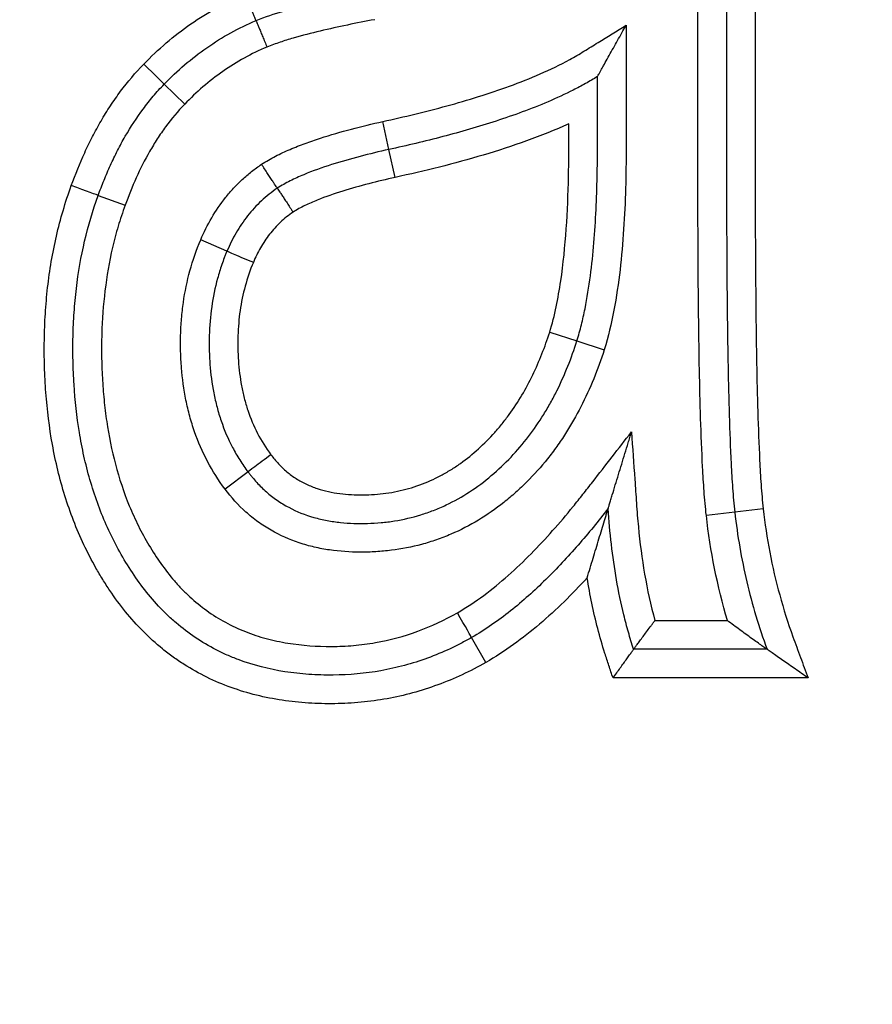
# Model space of a CAD drawing. Header units: millimetres. Extents: x 1088 to 3786, y 72 to 1979.
# Tile 18 of 62: x 2106.34 to 2109.32, y 1617.21 to 1620.65. Entities that reach past the tile are written whole.
import ezdxf

# ---------------------------------------------------------------- set-up
doc = ezdxf.new("R2010")
doc.units = ezdxf.units.MM
doc.dimstyles.get("Standard").update_dxf_attribs({"dimtxt": 20, "dimasz": 5, "dimexe": 5, "dimexo": 5, "dimgap": 5, "dimtad": 0, "dimtih": 1, "dimtoh": 1, "dimdsep": 46, "dimtxsty": 'Standard', "dimcen": 0.09, "dimadec": 0, "dimazin": 0, "dimtfac": 1, "dimtofl": 0, "dimtmove": 0, "dimatfit": 3, "dimfxl": 0, "dimtolj": 1, "dimtzin": 0, "dimarcsym": 0})

# ---------------------------------------------------------------- blocks, each defined once
blk = doc.blocks.new('*D30')
at = {"color": 0, "lineweight": -2}
for p, q in [((1682.8935, 1497.9595), (1682.8935, 1723.5383)), ((2120.8935, 1495.9595), (2120.8935, 1723.5383)), ((1687.8935, 1718.5383), (1870.2268, 1718.5383)), ((2115.8935, 1718.5383), (1933.5602, 1718.5383))]:
    blk.add_line(p, q, dxfattribs=at)
at = {"color": 0, "lineweight": 18}
for points in [[(1687.8935, 1719.3716), (1687.8935, 1717.705), (1682.8935, 1718.5383)], [(2115.8935, 1719.3716), (2115.8935, 1717.705), (2120.8935, 1718.5383)]]:
    blk.add_solid(points, dxfattribs=at)
at = {"layer": 'Defpoints', "color": 0, "lineweight": 18}
for p in [(2120.8935, 1718.5383), (1682.8935, 1492.9595), (2120.8935, 1490.9595)]:
    blk.add_point(p, dxfattribs=at)
at = {"color": 0, "lineweight": 18, "insert": (1901.8935, 1718.5383), "char_height": 20, "attachment_point": 5}
blk.add_mtext('\\A1;438', dxfattribs=at)
blk = doc.blocks.new('*D33')
at = {"color": 0, "lineweight": -2}
for p, q in [((1580.3935, 1594.9595), (1580.3935, 1795.1934)), ((2217.0655, 1611.8695), (2217.0655, 1795.1934)), ((1585.3935, 1790.1934), (1867.0628, 1790.1934)), ((2212.0655, 1790.1934), (1930.3961, 1790.1934))]:
    blk.add_line(p, q, dxfattribs=at)
at = {"color": 0, "lineweight": 18}
for points in [[(1585.3935, 1791.0267), (1585.3935, 1789.36), (1580.3935, 1790.1934)], [(2212.0655, 1791.0267), (2212.0655, 1789.36), (2217.0655, 1790.1934)]]:
    blk.add_solid(points, dxfattribs=at)
at = {"layer": 'Defpoints', "color": 0, "lineweight": 18}
for p in [(2217.0655, 1790.1934), (2217.0655, 1606.8695), (1580.3935, 1589.9595)]:
    blk.add_point(p, dxfattribs=at)
at = {"color": 0, "lineweight": 18, "insert": (1898.7295, 1790.1934), "char_height": 20, "attachment_point": 5}
blk.add_mtext('\\A1;645', dxfattribs=at)

msp = doc.modelspace()

# ---------------------------------------------------------------- linework, layer by layer
for p, q in [((2106.846, 1620.4268), (2106.9175, 1620.357)), ((2107.6301, 1620.1989), (2107.6089, 1620.2966)), ((2107.6519, 1620.1013), (2107.6301, 1620.1989)), ((2106.6156, 1620.0385), (2106.7095, 1620.0042)), ((2107.0652, 1619.8443), (2106.9733, 1619.8836)), ((2108.1918, 1619.5611), (2108.287, 1619.5306)), ((2108.287, 1619.5306), (2108.3822, 1619.5)), ((2107.1386, 1619.0733), (2107.0584, 1619.0136)), ((2108.8379, 1618.9326), (2108.7386, 1618.9215)), ((2108.9373, 1618.9443), (2108.8379, 1618.9326)), ((2108.559, 1618.5542), (2108.8122, 1618.5542)), ((2107.9685, 1618.4081), (2107.9191, 1618.495)), ((2108.9504, 1618.4542), (2108.4849, 1618.4542)), ((2109.0936, 1618.3542), (2108.4128, 1618.3542))]:
    msp.add_line(p, q)
for centre, major_axis, ratio, start_param, end_param in [((2106.7739, 1620.4962), (-0.0721, 0.0693), 0.007191, 3.141593, 4.712387), ((2106.5215, 1620.0725), (-0.094, 0.034), 0.002803, 3.141593, 4.712389), ((2107.1574, 1619.8055), (0.0922, -0.0388), 0.005248, 3.141593, 4.712391), ((2107.2188, 1619.133), (0.0802, 0.0597), 0.005612, 1.570796, 3.141593), ((2107.8694, 1618.5818), (0.0497, -0.0868), 0.002617, 0, 1.570793)]:
    msp.add_ellipse(centre, major_axis=major_axis, ratio=ratio, start_param=start_param, end_param=end_param)
for points, knots in [([(2108.7386, 1618.9215), (2108.7353, 1618.9496), (2108.7329, 1618.9778), (2108.7287, 1619.0342), (2108.7271, 1619.0624), (2108.7226, 1619.1471), (2108.7205, 1619.2035), (2108.7153, 1619.3729), (2108.7133, 1619.4859), (2108.7105, 1619.7119), (2108.7098, 1619.8249), (2108.7091, 1620.051), (2108.7091, 1620.164), (2108.7091, 1620.5031), (2108.7091, 1620.7291), (2108.7091, 1621.0117), (2108.7092, 1621.0682), (2108.7085, 1621.1812), (2108.7078, 1621.2377), (2108.7054, 1621.3507), (2108.7038, 1621.4072), (2108.6997, 1621.4918), (2108.6981, 1621.52), (2108.6939, 1621.5765), (2108.6914, 1621.6047), (2108.6878, 1621.6328)], [0, 0, 0, 0, 0.03125, 0.03125, 0.0625, 0.0625, 0.125, 0.125, 0.25, 0.25, 0.375, 0.375, 0.5, 0.5, 0.75, 0.75, 0.8125, 0.8125, 0.875, 0.875, 0.9375, 0.9375, 0.96875, 0.96875, 1, 1, 1, 1]), ([(2108.7868, 1621.6467), (2108.7905, 1621.6187), (2108.793, 1621.5904), (2108.7974, 1621.534), (2108.7991, 1621.5058), (2108.8033, 1621.421), (2108.8051, 1621.3644), (2108.8076, 1621.2513), (2108.8084, 1621.1947), (2108.8092, 1621.0816), (2108.8091, 1621.025), (2108.8091, 1620.7422), (2108.8091, 1620.5159), (2108.8091, 1620.1764), (2108.8091, 1620.0633), (2108.8097, 1619.837), (2108.8105, 1619.7239), (2108.8131, 1619.4976), (2108.8151, 1619.3845), (2108.8202, 1619.2149), (2108.8223, 1619.1583), (2108.8266, 1619.0736), (2108.8282, 1619.0453), (2108.8323, 1618.9889), (2108.8346, 1618.9607), (2108.8379, 1618.9326)], [0, 0, 0, 0, 0.03125, 0.03125, 0.0625, 0.0625, 0.125, 0.125, 0.1875, 0.1875, 0.25, 0.25, 0.5, 0.5, 0.625, 0.625, 0.75, 0.75, 0.875, 0.875, 0.9375, 0.9375, 0.96875, 0.96875, 1, 1, 1, 1]), ([(2108.8859, 1621.6606), (2108.8895, 1621.6324), (2108.8922, 1621.6042), (2108.8967, 1621.5477), (2108.8984, 1621.5194), (2108.9029, 1621.4346), (2108.9047, 1621.378), (2108.9074, 1621.2648), (2108.9082, 1621.2082), (2108.9091, 1621.095), (2108.9091, 1621.0384), (2108.9091, 1620.7553), (2108.9091, 1620.5288), (2108.9091, 1620.1891), (2108.909, 1620.0759), (2108.9097, 1619.8494), (2108.9104, 1619.7362), (2108.913, 1619.5098), (2108.9148, 1619.3966), (2108.9198, 1619.2269), (2108.9218, 1619.1703), (2108.9261, 1619.0855), (2108.9277, 1619.0572), (2108.9317, 1619.0007), (2108.9339, 1618.9725), (2108.9373, 1618.9443)], [0, 0, 0, 0, 0.03125, 0.03125, 0.0625, 0.0625, 0.125, 0.125, 0.1875, 0.1875, 0.25, 0.25, 0.5, 0.5, 0.625, 0.625, 0.75, 0.75, 0.875, 0.875, 0.9375, 0.9375, 0.96875, 0.96875, 1, 1, 1, 1]), ([(2106.7744, 1620.4967), (2106.7995, 1620.5227), (2106.8257, 1620.5475), (2106.8807, 1620.5945), (2106.9092, 1620.6166), (2106.9686, 1620.6578), (2106.9993, 1620.6768), (2107.0626, 1620.7117), (2107.0952, 1620.7274), (2107.1284, 1620.7416)], [0, 0, 0, 0, 0.25, 0.25, 0.5, 0.5, 0.75, 0.75, 1, 1, 1, 1]), ([(2107.1665, 1620.6491), (2107.1665, 1620.6492), (2107.1663, 1620.6498), (2107.1653, 1620.6521), (2107.1646, 1620.6539), (2107.1627, 1620.6585), (2107.1615, 1620.6614), (2107.1587, 1620.6681), (2107.1571, 1620.672), (2107.1536, 1620.6805), (2107.1517, 1620.6852), (2107.1475, 1620.6953), (2107.1453, 1620.7006), (2107.1407, 1620.7118), (2107.1383, 1620.7176), (2107.1346, 1620.7266), (2107.1334, 1620.7296), (2107.1309, 1620.7356), (2107.1297, 1620.7386), (2107.1284, 1620.7416)], [0, 0, 0, 0, 0.120241, 0.120241, 0.245921, 0.245921, 0.371601, 0.371601, 0.497281, 0.497281, 0.62296, 0.62296, 0.74864, 0.74864, 0.87432, 0.87432, 0.93716, 0.93716, 1, 1, 1, 1]), ([(2107.1665, 1620.6491), (2107.1983, 1620.6618), (2107.2308, 1620.6725), (2107.2963, 1620.6918), (2107.3294, 1620.7005), (2107.429, 1620.7246), (2107.496, 1620.7381), (2107.5632, 1620.7504)], [0, 0, 0, 0, 0.25, 0.25, 0.5, 0.5, 1, 1, 1, 1]), ([(2106.846, 1620.4268), (2106.8687, 1620.4504), (2106.8924, 1620.4729), (2106.9422, 1620.5156), (2106.968, 1620.5356), (2107.0487, 1620.5918), (2107.1063, 1620.6235), (2107.1665, 1620.6491)], [0, 0, 0, 0, 0.25, 0.25, 0.5, 0.5, 1, 1, 1, 1]), ([(2107.1665, 1620.6491), (2107.1665, 1620.6491), (2107.1668, 1620.6485), (2107.1677, 1620.6462), (2107.1685, 1620.6444), (2107.1704, 1620.6398), (2107.1716, 1620.6369), (2107.1743, 1620.6302), (2107.1759, 1620.6263), (2107.1794, 1620.6178), (2107.1814, 1620.6131), (2107.1855, 1620.603), (2107.1877, 1620.5976), (2107.1923, 1620.5865), (2107.1947, 1620.5807), (2107.1997, 1620.5687), (2107.2021, 1620.5627), (2107.2046, 1620.5567)], [0, 0, 0, 0, 0.120303, 0.120303, 0.245974, 0.245974, 0.371645, 0.371645, 0.497316, 0.497316, 0.622987, 0.622987, 0.748658, 0.748658, 0.874329, 0.874329, 1, 1, 1, 1]), ([(2107.581, 1620.652), (2107.5172, 1620.6403), (2107.4537, 1620.6275), (2107.3592, 1620.6049), (2107.3278, 1620.5967), (2107.2811, 1620.5831), (2107.2657, 1620.5783), (2107.2349, 1620.5681), (2107.2197, 1620.5627), (2107.2046, 1620.5567)], [0, 0, 0, 0, 0.5, 0.5, 0.75, 0.75, 0.875, 0.875, 1, 1, 1, 1]), ([(2107.6089, 1620.2966), (2107.6839, 1620.3129), (2107.7584, 1620.3308), (2107.9064, 1620.3714), (2107.9798, 1620.3939), (2108.0878, 1620.4333), (2108.1236, 1620.4475), (2108.1938, 1620.4781), (2108.2283, 1620.4947), (2108.2703, 1620.5176), (2108.2786, 1620.5223), (2108.2952, 1620.532), (2108.3033, 1620.537), (2108.3278, 1620.5522), (2108.3769, 1620.5824), (2108.4259, 1620.6127), (2108.4585, 1620.6329)], [0, 0, 0, 0, 0.25, 0.25, 0.5, 0.5, 0.625, 0.625, 0.75, 0.75, 0.78125, 0.78125, 0.8125, 0.8125, 0.875, 1, 1, 1, 1]), ([(2108.3585, 1620.4536), (2108.3586, 1620.4536), (2108.359, 1620.4544), (2108.3605, 1620.4571), (2108.3616, 1620.4591), (2108.3643, 1620.4639), (2108.3659, 1620.4667), (2108.3693, 1620.4729), (2108.3712, 1620.4762), (2108.3751, 1620.4833), (2108.3772, 1620.487), (2108.3814, 1620.4946), (2108.3836, 1620.4985), (2108.3903, 1620.5105), (2108.3949, 1620.5187), (2108.4043, 1620.5357), (2108.4092, 1620.5444), (2108.4189, 1620.5618), (2108.4238, 1620.5706), (2108.4385, 1620.597), (2108.4485, 1620.6149), (2108.4585, 1620.6329)], [0, 0, 0, 0, 0.060246, 0.060246, 0.122897, 0.122897, 0.185547, 0.185547, 0.248197, 0.248197, 0.310847, 0.310847, 0.373498, 0.373498, 0.498798, 0.498798, 0.624099, 0.624099, 0.749399, 0.749399, 1, 1, 1, 1]), ([(2108.4585, 1620.6329), (2108.4585, 1620.5379), (2108.4585, 1620.443), (2108.4585, 1620.3005), (2108.4585, 1620.253), (2108.4585, 1620.158), (2108.4579, 1620.1105), (2108.4552, 1620.0156), (2108.4531, 1619.9681), (2108.4468, 1619.8734), (2108.4427, 1619.826), (2108.4317, 1619.7317), (2108.4249, 1619.6848), (2108.4072, 1619.5917), (2108.3963, 1619.5456), (2108.3822, 1619.5)], [0, 0, 0, 0, 0.25, 0.25, 0.375, 0.375, 0.5, 0.5, 0.625, 0.625, 0.75, 0.75, 0.875, 0.875, 1, 1, 1, 1]), ([(2107.2046, 1620.5567), (2107.1776, 1620.5451), (2107.1512, 1620.5323), (2107.0999, 1620.5038), (2107.0749, 1620.4883), (2107.0269, 1620.4547), (2107.0036, 1620.4366), (2106.9592, 1620.3984), (2106.9379, 1620.3782), (2106.9175, 1620.357)], [0, 0, 0, 0, 0.25, 0.25, 0.5, 0.5, 0.75, 0.75, 1, 1, 1, 1]), ([(2106.5216, 1620.0728), (2106.5357, 1620.1118), (2106.5513, 1620.1502), (2106.5771, 1620.2066), (2106.5861, 1620.2253), (2106.6051, 1620.2621), (2106.6151, 1620.2803), (2106.6359, 1620.3162), (2106.6468, 1620.3338), (2106.6695, 1620.3685), (2106.6814, 1620.3855), (2106.7186, 1620.4354), (2106.7454, 1620.467), (2106.7744, 1620.4967)], [0, 0, 0, 0, 0.25, 0.25, 0.375, 0.375, 0.5, 0.5, 0.625, 0.625, 0.75, 0.75, 1, 1, 1, 1]), ([(2108.3585, 1620.4536), (2108.3517, 1620.4493), (2108.3447, 1620.4452), (2108.3308, 1620.437), (2108.3097, 1620.425), (2108.2883, 1620.4137), (2108.2451, 1620.3919), (2108.2158, 1620.3784), (2108.1267, 1620.3403), (2108.0659, 1620.3182), (2107.943, 1620.2781), (2107.881, 1620.2602), (2107.7561, 1620.2275), (2107.6933, 1620.2126), (2107.6301, 1620.1989)], [0, 0, 0, 0, 0.03125, 0.03125, 0.0625, 0.125, 0.125, 0.25, 0.25, 0.5, 0.5, 0.75, 0.75, 1, 1, 1, 1]), ([(2108.287, 1619.5306), (2108.2899, 1619.5398), (2108.2926, 1619.5492), (2108.2977, 1619.5678), (2108.305, 1619.5959), (2108.3113, 1619.6243), (2108.3227, 1619.6812), (2108.3288, 1619.7195), (2108.3389, 1619.7963), (2108.3429, 1619.8348), (2108.3493, 1619.9119), (2108.3518, 1619.9504), (2108.3555, 1620.0277), (2108.3568, 1620.0664), (2108.3579, 1620.1244), (2108.3582, 1620.1438), (2108.3585, 1620.1825), (2108.3585, 1620.2019), (2108.3585, 1620.2987), (2108.3585, 1620.3761), (2108.3585, 1620.4536)], [0, 0, 0, 0, 0.03125, 0.03125, 0.0625, 0.125, 0.125, 0.25, 0.25, 0.375, 0.375, 0.5, 0.5, 0.625, 0.625, 0.6875, 0.6875, 0.75, 0.75, 1, 1, 1, 1]), ([(2106.6156, 1620.0385), (2106.622, 1620.0563), (2106.6288, 1620.0741), (2106.643, 1620.1092), (2106.658, 1620.144), (2106.6744, 1620.1781), (2106.6917, 1620.2119), (2106.7007, 1620.2286), (2106.7292, 1620.2779), (2106.7498, 1620.3097), (2106.7837, 1620.3554), (2106.7955, 1620.3703), (2106.82, 1620.3992), (2106.8327, 1620.4133), (2106.846, 1620.4268)], [0, 0, 0, 0, 0.125, 0.125, 0.25, 0.375, 0.375, 0.5, 0.5, 0.75, 0.75, 0.875, 0.875, 1, 1, 1, 1]), ([(2106.9175, 1620.357), (2106.8935, 1620.3323), (2106.8714, 1620.306), (2106.8409, 1620.2645), (2106.8311, 1620.2503), (2106.8124, 1620.2214), (2106.8035, 1620.2067), (2106.7779, 1620.162), (2106.7624, 1620.1312), (2106.734, 1620.0685), (2106.7212, 1620.0366), (2106.7095, 1620.0042)], [0, 0, 0, 0, 0.25, 0.25, 0.375, 0.375, 0.5, 0.5, 0.75, 0.75, 1, 1, 1, 1]), ([(2107.1858, 1620.1473), (2107.2016, 1620.1575), (2107.218, 1620.1669), (2107.2513, 1620.1841), (2107.2683, 1620.192), (2107.3028, 1620.2068), (2107.3203, 1620.2137), (2107.3556, 1620.2267), (2107.3733, 1620.2328), (2107.4269, 1620.2502), (2107.463, 1620.2606), (2107.5357, 1620.2797), (2107.5722, 1620.2884), (2107.6089, 1620.2966)], [0, 0, 0, 0, 0.125, 0.125, 0.25, 0.25, 0.375, 0.375, 0.5, 0.5, 0.75, 0.75, 1, 1, 1, 1]), ([(2108.2585, 1620.2883), (2108.2102, 1620.2665), (2108.1609, 1620.2469), (2108.0612, 1620.211), (2108.0108, 1620.1947), (2107.9092, 1620.1644), (2107.8581, 1620.1505), (2107.7553, 1620.1246), (2107.7037, 1620.1126), (2107.6519, 1620.1013)], [0, 0, 0, 0, 0.25, 0.25, 0.5, 0.5, 0.75, 0.75, 1, 1, 1, 1]), ([(2108.1918, 1619.5611), (2108.2008, 1619.5904), (2108.2081, 1619.6201), (2108.2207, 1619.6797), (2108.2259, 1619.7097), (2108.2393, 1619.8002), (2108.2453, 1619.8611), (2108.2538, 1619.9829), (2108.2563, 1620.0439), (2108.2582, 1620.1355), (2108.2585, 1620.1661), (2108.2586, 1620.2272), (2108.2585, 1620.2577), (2108.2585, 1620.2883)], [0, 0, 0, 0, 0.125, 0.125, 0.25, 0.25, 0.5, 0.5, 0.75, 0.75, 0.875, 0.875, 1, 1, 1, 1]), ([(2107.6301, 1620.1989), (2107.5965, 1620.1914), (2107.5629, 1620.1834), (2107.4962, 1620.1659), (2107.463, 1620.1565), (2107.3973, 1620.1356), (2107.3648, 1620.1241), (2107.317, 1620.1042), (2107.3013, 1620.0971), (2107.2705, 1620.0816), (2107.2554, 1620.0732), (2107.2408, 1620.0638)], [0, 0, 0, 0, 0.25, 0.25, 0.5, 0.5, 0.75, 0.75, 0.875, 0.875, 1, 1, 1, 1]), ([(2106.9733, 1619.8836), (2106.9846, 1619.91), (2106.9973, 1619.9356), (2107.0263, 1619.985), (2107.0424, 1620.0087), (2107.0691, 1620.0423), (2107.0784, 1620.0532), (2107.0979, 1620.0742), (2107.108, 1620.0843), (2107.1289, 1620.1038), (2107.1398, 1620.1131), (2107.1623, 1620.1309), (2107.1739, 1620.1393), (2107.1858, 1620.1473)], [0, 0, 0, 0, 0.25, 0.25, 0.5, 0.5, 0.625, 0.625, 0.75, 0.75, 0.875, 0.875, 1, 1, 1, 1]), ([(2107.2408, 1620.0638), (2107.2408, 1620.0639), (2107.2405, 1620.0644), (2107.2391, 1620.0665), (2107.238, 1620.0681), (2107.2353, 1620.0723), (2107.2336, 1620.0749), (2107.2296, 1620.0809), (2107.2273, 1620.0844), (2107.2222, 1620.0921), (2107.2194, 1620.0963), (2107.2134, 1620.1055), (2107.2102, 1620.1103), (2107.2035, 1620.1204), (2107.2001, 1620.1256), (2107.1929, 1620.1364), (2107.1894, 1620.1419), (2107.1858, 1620.1473)], [0, 0, 0, 0, 0.119984, 0.119984, 0.245701, 0.245701, 0.371417, 0.371417, 0.497134, 0.497134, 0.62285, 0.62285, 0.748567, 0.748567, 0.874283, 0.874283, 1, 1, 1, 1]), ([(2107.6519, 1620.1013), (2107.6212, 1620.0944), (2107.5906, 1620.0872), (2107.5297, 1620.0714), (2107.4993, 1620.0629), (2107.4393, 1620.0442), (2107.4096, 1620.034), (2107.3658, 1620.0163), (2107.3513, 1620.01), (2107.3231, 1619.9963), (2107.3092, 1619.9889), (2107.2959, 1619.9803)], [0, 0, 0, 0, 0.25, 0.25, 0.5, 0.5, 0.75, 0.75, 0.875, 0.875, 1, 1, 1, 1]), ([(2107.9685, 1618.4081), (2107.9417, 1618.3928), (2107.9143, 1618.3786), (2107.8585, 1618.3526), (2107.83, 1618.3407), (2107.7431, 1618.3087), (2107.6547, 1618.2846), (2107.5488, 1618.27), (2107.5029, 1618.2666), (2107.4722, 1618.265), (2107.4567, 1618.2644), (2107.4105, 1618.2639), (2107.3799, 1618.2646), (2107.3188, 1618.2686), (2107.2581, 1618.2749), (2107.1981, 1618.2866), (2107.1384, 1618.3014), (2107.1086, 1618.3104), (2107.0219, 1618.3417), (2106.9671, 1618.3684), (2106.9026, 1618.4095), (2106.8899, 1618.4181), (2106.8649, 1618.4361), (2106.8526, 1618.4455), (2106.8165, 1618.4747), (2106.771, 1618.5159), (2106.7303, 1618.5615), (2106.6918, 1618.609), (2106.6737, 1618.6337), (2106.6478, 1618.6721), (2106.6394, 1618.6851), (2106.6232, 1618.7113), (2106.5997, 1618.7509), (2106.5786, 1618.7917), (2106.5395, 1618.8745), (2106.5175, 1618.9315), (2106.4901, 1619.0196), (2106.4819, 1619.0494), (2106.4675, 1619.1091), (2106.4612, 1619.1391), (2106.4449, 1619.2292), (2106.4375, 1619.2896), (2106.4307, 1619.3808), (2106.4291, 1619.4112), (2106.4273, 1619.4723), (2106.4271, 1619.5029), (2106.4279, 1619.5643), (2106.4291, 1619.5951), (2106.433, 1619.6562), (2106.4356, 1619.6866), (2106.446, 1619.7775), (2106.4561, 1619.8375), (2106.4834, 1619.9562), (2106.5005, 1620.0148), (2106.5216, 1620.0728)], [0, 0, 0, 0, 0.03125, 0.03125, 0.0625, 0.0625, 0.125, 0.15625, 0.171875, 0.171875, 0.1875, 0.1875, 0.21875, 0.21875, 0.25, 0.28125, 0.28125, 0.3125, 0.3125, 0.375, 0.375, 0.390625, 0.390625, 0.40625, 0.40625, 0.4375, 0.46875, 0.46875, 0.5, 0.5, 0.515625, 0.515625, 0.53125, 0.5625, 0.5625, 0.625, 0.625, 0.65625, 0.65625, 0.6875, 0.6875, 0.75, 0.75, 0.78125, 0.78125, 0.8125, 0.8125, 0.84375, 0.84375, 0.875, 0.875, 0.9375, 0.9375, 1, 1, 1, 1]), ([(2107.2408, 1620.0638), (2107.231, 1620.0572), (2107.2213, 1620.0501), (2107.2028, 1620.0353), (2107.1848, 1620.0199), (2107.1682, 1620.003), (2107.1521, 1619.9855), (2107.1444, 1619.9764), (2107.1224, 1619.9484), (2107.1091, 1619.9287), (2107.0852, 1619.8875), (2107.0746, 1619.8662), (2107.0652, 1619.8443)], [0, 0, 0, 0, 0.125, 0.125, 0.25, 0.375, 0.375, 0.5, 0.5, 0.75, 0.75, 1, 1, 1, 1]), ([(2107.2408, 1620.0638), (2107.2409, 1620.0638), (2107.2412, 1620.0632), (2107.2426, 1620.0612), (2107.2437, 1620.0596), (2107.2464, 1620.0554), (2107.2481, 1620.0528), (2107.2521, 1620.0467), (2107.2544, 1620.0432), (2107.2595, 1620.0355), (2107.2623, 1620.0313), (2107.2683, 1620.0222), (2107.2715, 1620.0173), (2107.2781, 1620.0073), (2107.2816, 1620.002), (2107.2869, 1619.9939), (2107.2887, 1619.9912), (2107.2923, 1619.9858), (2107.2941, 1619.9831), (2107.2959, 1619.9803)], [0, 0, 0, 0, 0.120324, 0.120324, 0.245992, 0.245992, 0.37166, 0.37166, 0.497328, 0.497328, 0.622996, 0.622996, 0.748664, 0.748664, 0.874332, 0.874332, 0.937166, 0.937166, 1, 1, 1, 1]), ([(2107.9191, 1618.495), (2107.9129, 1618.4915), (2107.9067, 1618.4881), (2107.8943, 1618.4813), (2107.8756, 1618.4714), (2107.8312, 1618.4496), (2107.7921, 1618.4333), (2107.739, 1618.4138), (2107.7119, 1618.4052), (2107.6576, 1618.3905), (2107.5755, 1618.3722), (2107.4918, 1618.3647), (2107.4212, 1618.3641), (2107.407, 1618.3642), (2107.3788, 1618.3651), (2107.3366, 1618.3671), (2107.2949, 1618.3717), (2107.2121, 1618.3847), (2107.1578, 1618.3983), (2107.0915, 1618.4231), (2107.0783, 1618.4285), (2107.0524, 1618.44), (2107.0141, 1618.4582), (2106.9537, 1618.4938), (2106.9088, 1618.528), (2106.8764, 1618.5557), (2106.8659, 1618.5653), (2106.8455, 1618.5849), (2106.8158, 1618.6151), (2106.7886, 1618.6475), (2106.7546, 1618.6924), (2106.7386, 1618.7157), (2106.6928, 1618.7876), (2106.6665, 1618.8373), (2106.6213, 1618.9397), (2106.6024, 1618.9925), (2106.579, 1619.0737), (2106.572, 1619.1012), (2106.5597, 1619.1563), (2106.5545, 1619.1839), (2106.5409, 1619.2669), (2106.5348, 1619.3225), (2106.5295, 1619.406), (2106.5283, 1619.4339), (2106.5272, 1619.4898), (2106.5271, 1619.5178), (2106.5283, 1619.5738), (2106.5296, 1619.6018), (2106.5335, 1619.658), (2106.5361, 1619.6862), (2106.5528, 1619.8258), (2106.5775, 1619.9342), (2106.6156, 1620.0385)], [0, 0, 0, 0, 0.007813, 0.007813, 0.015625, 0.03125, 0.0625, 0.0625, 0.09375, 0.09375, 0.125, 0.1875, 0.1875, 0.203125, 0.203125, 0.21875, 0.25, 0.25, 0.3125, 0.3125, 0.328125, 0.328125, 0.34375, 0.375, 0.40625, 0.40625, 0.421875, 0.421875, 0.4375, 0.46875, 0.46875, 0.5, 0.5, 0.5625, 0.5625, 0.625, 0.625, 0.65625, 0.65625, 0.6875, 0.6875, 0.75, 0.75, 0.78125, 0.78125, 0.8125, 0.8125, 0.84375, 0.84375, 0.875, 0.875, 1, 1, 1, 1]), ([(2106.7095, 1620.0042), (2106.7007, 1619.98), (2106.6926, 1619.9555), (2106.678, 1619.9061), (2106.6714, 1619.8812), (2106.654, 1619.8065), (2106.6454, 1619.7564), (2106.6331, 1619.6558), (2106.6294, 1619.6053), (2106.6273, 1619.5293), (2106.6271, 1619.5039), (2106.6278, 1619.453), (2106.6287, 1619.4275), (2106.6314, 1619.3765), (2106.6333, 1619.3509), (2106.6384, 1619.2999), (2106.6415, 1619.2746), (2106.6527, 1619.199), (2106.6627, 1619.1492), (2106.6887, 1619.051), (2106.7047, 1619.0026), (2106.734, 1618.9312), (2106.7446, 1618.9077), (2106.7674, 1618.862), (2106.7919, 1618.8172), (2106.8196, 1618.7744), (2106.8491, 1618.7327), (2106.8647, 1618.7124), (2106.8901, 1618.6832), (2106.8988, 1618.6736), (2106.9167, 1618.6552), (2106.9441, 1618.6283), (2106.9935, 1618.588), (2107.0369, 1618.5607), (2107.0824, 1618.536), (2107.1057, 1618.5252), (2107.1532, 1618.5064), (2107.1775, 1618.4985), (2107.2269, 1618.4852), (2107.2521, 1618.4798), (2107.3284, 1618.4674), (2107.3794, 1618.464), (2107.4558, 1618.4643), (2107.4941, 1618.4659), (2107.5323, 1618.4701), (2107.5578, 1618.4734), (2107.5706, 1618.4754), (2107.6848, 1618.4954), (2107.78, 1618.5309), (2107.8696, 1618.5819)], [0, 0, 0, 0, 0.03125, 0.03125, 0.0625, 0.0625, 0.125, 0.125, 0.1875, 0.1875, 0.21875, 0.21875, 0.25, 0.25, 0.28125, 0.28125, 0.3125, 0.3125, 0.375, 0.375, 0.4375, 0.4375, 0.46875, 0.46875, 0.5, 0.53125, 0.53125, 0.5625, 0.5625, 0.578125, 0.578125, 0.59375, 0.625, 0.65625, 0.65625, 0.6875, 0.6875, 0.71875, 0.71875, 0.75, 0.75, 0.8125, 0.8125, 0.84375, 0.859375, 0.859375, 0.875, 0.875, 1, 1, 1, 1]), ([(2107.2959, 1619.9803), (2107.2802, 1619.9697), (2107.2654, 1619.9578), (2107.238, 1619.9319), (2107.2253, 1619.9177), (2107.2022, 1619.8879), (2107.1917, 1619.872), (2107.173, 1619.8394), (2107.1646, 1619.8224), (2107.1572, 1619.805)], [0, 0, 0, 0, 0.25, 0.25, 0.5, 0.5, 0.75, 0.75, 1, 1, 1, 1]), ([(2107.0584, 1619.0136), (2107.0122, 1619.0751), (2106.9772, 1619.142), (2106.9458, 1619.2315), (2106.9402, 1619.2497), (2106.9301, 1619.2867), (2106.9257, 1619.3054), (2106.9144, 1619.3615), (2106.9094, 1619.3991), (2106.9049, 1619.4558), (2106.9039, 1619.4747), (2106.9029, 1619.5127), (2106.9029, 1619.5317), (2106.9039, 1619.5699), (2106.9049, 1619.5891), (2106.9081, 1619.6271), (2106.9188, 1619.7216), (2106.9435, 1619.8129), (2106.9733, 1619.8836)], [0, 0, 0, 0, 0.25, 0.25, 0.3125, 0.3125, 0.375, 0.375, 0.5, 0.5, 0.5625, 0.5625, 0.625, 0.625, 0.6875, 0.6875, 0.75, 1, 1, 1, 1]), ([(2107.0652, 1619.8443), (2107.0636, 1619.8405), (2107.062, 1619.8365), (2107.0588, 1619.8287), (2107.0542, 1619.8168), (2107.0441, 1619.7891), (2107.0267, 1619.7328), (2107.0166, 1619.6833), (2107.007, 1619.6161), (2107.0043, 1619.5826), (2107.0029, 1619.5324), (2107.0029, 1619.5157), (2107.0037, 1619.4823), (2107.0045, 1619.4656), (2107.0082, 1619.4156), (2107.0125, 1619.3823), (2107.0222, 1619.3325), (2107.026, 1619.3159), (2107.0346, 1619.2833), (2107.0491, 1619.2351), (2107.0688, 1619.1889), (2107.0922, 1619.1442), (2107.1006, 1619.1295), (2107.1188, 1619.1008), (2107.1284, 1619.0868), (2107.1386, 1619.0733)], [0, 0, 0, 0, 0.015625, 0.015625, 0.03125, 0.0625, 0.125, 0.25, 0.25, 0.375, 0.375, 0.4375, 0.4375, 0.5, 0.5, 0.625, 0.625, 0.6875, 0.6875, 0.75, 0.875, 0.875, 0.9375, 0.9375, 1, 1, 1, 1]), ([(2107.1572, 1619.805), (2107.1343, 1619.7505), (2107.1192, 1619.6943), (2107.1088, 1619.6221), (2107.1072, 1619.6075), (2107.1047, 1619.5783), (2107.1038, 1619.5635), (2107.1029, 1619.5341), (2107.1029, 1619.5194), (2107.1035, 1619.4902), (2107.1041, 1619.4756), (2107.1071, 1619.4319), (2107.1106, 1619.403), (2107.1186, 1619.3598), (2107.1218, 1619.3455), (2107.129, 1619.3169), (2107.1332, 1619.3026), (2107.1563, 1619.2328), (2107.1828, 1619.1809), (2107.2185, 1619.1335)], [0, 0, 0, 0, 0.25, 0.25, 0.3125, 0.3125, 0.375, 0.375, 0.4375, 0.4375, 0.5, 0.5, 0.625, 0.625, 0.6875, 0.6875, 0.75, 0.75, 1, 1, 1, 1]), ([(2107.2185, 1619.1335), (2107.2267, 1619.1225), (2107.2353, 1619.112), (2107.2539, 1619.0921), (2107.2638, 1619.0827), (2107.2847, 1619.0652), (2107.2957, 1619.0572), (2107.3184, 1619.0428), (2107.3302, 1619.0363), (2107.3546, 1619.0249), (2107.3673, 1619.0198), (2107.3931, 1619.0113), (2107.4061, 1619.0077), (2107.4455, 1618.9989), (2107.4723, 1618.9956), (2107.5129, 1618.9934), (2107.5264, 1618.9931), (2107.5534, 1618.9934), (2107.5937, 1618.9949), (2107.6336, 1619.0003), (2107.6864, 1619.0113), (2107.7127, 1619.0187), (2107.7633, 1619.037), (2107.7878, 1619.048), (2107.8233, 1619.0669), (2107.835, 1619.0736), (2107.8579, 1619.0878), (2107.8691, 1619.0953), (2107.9023, 1619.119), (2107.9231, 1619.1359), (2107.9629, 1619.1719), (2107.9913, 1619.2004), (2108.0174, 1619.2312), (2108.0343, 1619.2522), (2108.0426, 1619.263), (2108.0823, 1619.3177), (2108.1092, 1619.3638), (2108.1558, 1619.4598), (2108.1753, 1619.5097), (2108.1918, 1619.5611)], [0, 0, 0, 0, 0.03125, 0.03125, 0.0625, 0.0625, 0.09375, 0.09375, 0.125, 0.125, 0.15625, 0.15625, 0.1875, 0.1875, 0.25, 0.25, 0.28125, 0.28125, 0.3125, 0.375, 0.375, 0.4375, 0.4375, 0.5, 0.5, 0.53125, 0.53125, 0.5625, 0.5625, 0.625, 0.625, 0.6875, 0.71875, 0.71875, 0.75, 0.75, 0.875, 0.875, 1, 1, 1, 1]), ([(2107.1386, 1619.0733), (2107.141, 1619.0701), (2107.1434, 1619.0669), (2107.1483, 1619.0607), (2107.1558, 1619.0514), (2107.1739, 1619.0306), (2107.202, 1619.003), (2107.2269, 1618.9836), (2107.2465, 1618.97), (2107.2532, 1618.9657), (2107.2668, 1618.9574), (2107.3012, 1618.9378), (2107.3378, 1618.9233), (2107.3836, 1618.9102), (2107.3991, 1618.9066), (2107.4302, 1618.9007), (2107.4458, 1618.8985), (2107.4926, 1618.8936), (2107.5241, 1618.8926), (2107.5715, 1618.894), (2107.5874, 1618.8949), (2107.6189, 1618.8978), (2107.6658, 1618.9038), (2107.7269, 1618.9179), (2107.7716, 1618.9335), (2107.8012, 1618.945), (2107.8158, 1618.9513), (2107.887, 1618.985), (2107.9394, 1619.0195), (2108.0365, 1619.1012), (2108.0795, 1619.1468), (2108.1365, 1619.2214), (2108.1543, 1619.2473), (2108.1792, 1619.2876), (2108.1873, 1619.3013), (2108.2026, 1619.3288), (2108.2099, 1619.3428), (2108.2449, 1619.4129), (2108.2679, 1619.471), (2108.287, 1619.5306)], [0, 0, 0, 0, 0.007813, 0.007813, 0.015625, 0.03125, 0.0625, 0.09375, 0.09375, 0.109375, 0.109375, 0.125, 0.1875, 0.1875, 0.21875, 0.21875, 0.25, 0.25, 0.3125, 0.3125, 0.34375, 0.34375, 0.375, 0.4375, 0.46875, 0.46875, 0.5, 0.5, 0.625, 0.625, 0.75, 0.75, 0.8125, 0.8125, 0.84375, 0.84375, 0.875, 0.875, 1, 1, 1, 1]), ([(2108.3822, 1619.5), (2108.3601, 1619.4311), (2108.3333, 1619.3646), (2108.2843, 1619.2689), (2108.2665, 1619.2378), (2108.2373, 1619.1922), (2108.2272, 1619.1772), (2108.2061, 1619.1477), (2108.1735, 1619.1045), (2108.1256, 1619.0509), (2108.0864, 1619.0137), (2108.0595, 1618.9897), (2108.0456, 1618.978), (2107.9746, 1618.9218), (2107.9134, 1618.8845), (2107.8305, 1618.8489), (2107.8135, 1618.8423), (2107.7793, 1618.8304), (2107.7275, 1618.8145), (2107.6746, 1618.8042), (2107.6211, 1618.7975), (2107.6031, 1618.7958), (2107.5669, 1618.7936), (2107.5488, 1618.7931), (2107.4946, 1618.7933), (2107.4587, 1618.7957), (2107.4054, 1618.8035), (2107.3877, 1618.8068), (2107.3524, 1618.815), (2107.3348, 1618.8199), (2107.2832, 1618.837), (2107.2503, 1618.8516), (2107.2034, 1618.8786), (2107.1881, 1618.8884), (2107.1587, 1618.9099), (2107.1446, 1618.9213), (2107.1044, 1618.9575), (2107.0802, 1618.9843), (2107.0584, 1619.0136)], [0, 0, 0, 0, 0.125, 0.125, 0.1875, 0.1875, 0.21875, 0.21875, 0.25, 0.3125, 0.34375, 0.34375, 0.375, 0.375, 0.5, 0.5, 0.53125, 0.53125, 0.5625, 0.625, 0.625, 0.65625, 0.65625, 0.6875, 0.6875, 0.75, 0.75, 0.78125, 0.78125, 0.8125, 0.8125, 0.875, 0.875, 0.90625, 0.90625, 0.9375, 0.9375, 1, 1, 1, 1]), ([(2107.8696, 1618.5819), (2107.9016, 1618.6003), (2107.9321, 1618.6206), (2107.991, 1618.6643), (2108.0193, 1618.6876), (2108.0744, 1618.7364), (2108.101, 1618.7618), (2108.1526, 1618.814), (2108.1776, 1618.8409), (2108.2265, 1618.8959), (2108.2503, 1618.9239), (2108.2851, 1618.9666), (2108.2966, 1618.9809), (2108.3193, 1619.0098), (2108.3306, 1619.0244), (2108.387, 1619.0969), (2108.4322, 1619.1549), (2108.4773, 1619.2129)], [0, 0, 0, 0, 0.125, 0.125, 0.25, 0.25, 0.375, 0.375, 0.5, 0.5, 0.625, 0.625, 0.6875, 0.6875, 0.75, 0.75, 1, 1, 1, 1]), ([(2108.3957, 1618.9453), (2108.3957, 1618.9453), (2108.3959, 1618.9458), (2108.3964, 1618.9474), (2108.3967, 1618.9487), (2108.3981, 1618.9532), (2108.3994, 1618.9573), (2108.4022, 1618.9664), (2108.4037, 1618.9715), (2108.4069, 1618.982), (2108.4086, 1618.9875), (2108.4137, 1619.0042), (2108.4172, 1619.0159), (2108.4245, 1619.0396), (2108.4282, 1619.0518), (2108.4394, 1619.0884), (2108.4469, 1619.1131), (2108.4582, 1619.1503), (2108.462, 1619.1628), (2108.4678, 1619.1815), (2108.4697, 1619.1878), (2108.4735, 1619.2003), (2108.4754, 1619.2066), (2108.4773, 1619.2129)], [0, 0, 0, 0, 0.029751, 0.029751, 0.061049, 0.061049, 0.123646, 0.123646, 0.186242, 0.186242, 0.248839, 0.248839, 0.374033, 0.374033, 0.499226, 0.499226, 0.749613, 0.749613, 0.874807, 0.874807, 0.937403, 0.937403, 1, 1, 1, 1]), ([(2108.4773, 1619.2129), (2108.4812, 1619.1577), (2108.4869, 1619.0747), (2108.4927, 1618.9918), (2108.4956, 1618.9503), (2108.4966, 1618.9365), (2108.4988, 1618.9089), (2108.5, 1618.8951), (2108.5066, 1618.8262), (2108.5138, 1618.7712), (2108.5326, 1618.6619), (2108.5443, 1618.6077), (2108.559, 1618.5542)], [0, 0, 0, 0, 0.25, 0.375, 0.375, 0.4375, 0.4375, 0.5, 0.5, 0.75, 0.75, 1, 1, 1, 1]), ([(2108.3957, 1618.9453), (2108.3619, 1618.9019), (2108.3271, 1618.8593), (2108.2547, 1618.7765), (2108.2172, 1618.7363), (2108.1388, 1618.6592), (2108.0979, 1618.6223), (2108.0335, 1618.5711), (2108.0115, 1618.5547), (2107.9662, 1618.5235), (2107.9429, 1618.5087), (2107.9191, 1618.495)], [0, 0, 0, 0, 0.25, 0.25, 0.5, 0.5, 0.75, 0.75, 0.875, 0.875, 1, 1, 1, 1]), ([(2108.3226, 1618.7035), (2108.3261, 1618.7151), (2108.3295, 1618.7265), (2108.3364, 1618.7494), (2108.3398, 1618.7608), (2108.3501, 1618.7948), (2108.3569, 1618.8173), (2108.3669, 1618.8506), (2108.3703, 1618.8616), (2108.3767, 1618.8829), (2108.3799, 1618.8933), (2108.3845, 1618.9083), (2108.386, 1618.9133), (2108.3888, 1618.9226), (2108.3901, 1618.927), (2108.3926, 1618.9349), (2108.3936, 1618.9385), (2108.3948, 1618.9424), (2108.3952, 1618.9435), (2108.3956, 1618.9449), (2108.3957, 1618.9453), (2108.3957, 1618.9453)], [0, 0, 0, 0, 0.125007, 0.125007, 0.250013, 0.250013, 0.500026, 0.500026, 0.625033, 0.625033, 0.750039, 0.750039, 0.812542, 0.812542, 0.875046, 0.875046, 0.937549, 0.937549, 0.968801, 0.968801, 1, 1, 1, 1]), ([(2108.4849, 1618.4542), (2108.4783, 1618.474), (2108.4722, 1618.4939), (2108.4607, 1618.534), (2108.4554, 1618.5542), (2108.4406, 1618.6149), (2108.4322, 1618.6558), (2108.4108, 1618.779), (2108.4015, 1618.862), (2108.3957, 1618.9453)], [0, 0, 0, 0, 0.125, 0.125, 0.25, 0.25, 0.5, 0.5, 1, 1, 1, 1]), ([(2108.8379, 1618.9326), (2108.8425, 1618.8918), (2108.8483, 1618.8511), (2108.8622, 1618.7702), (2108.8704, 1618.73), (2108.8892, 1618.6501), (2108.8997, 1618.6103), (2108.9233, 1618.5317), (2108.9362, 1618.4928), (2108.9504, 1618.4542)], [0, 0, 0, 0, 0.25, 0.25, 0.5, 0.5, 0.75, 0.75, 1, 1, 1, 1]), ([(2108.9373, 1618.9443), (2108.9486, 1618.8428), (2108.9677, 1618.7422), (2109.0081, 1618.5946), (2109.0235, 1618.5459), (2109.0452, 1618.4859), (2109.0496, 1618.474), (2109.0584, 1618.45), (2109.0716, 1618.4141), (2109.0848, 1618.3782), (2109.0936, 1618.3542)], [0, 0, 0, 0, 0.5, 0.5, 0.75, 0.75, 0.8125, 0.8125, 0.875, 1, 1, 1, 1]), ([(2108.3226, 1618.7035), (2108.2964, 1618.6751), (2108.2696, 1618.6473), (2108.2143, 1618.5935), (2108.1859, 1618.5674), (2108.1272, 1618.5173), (2108.0969, 1618.4933), (2108.0344, 1618.4484), (2108.0021, 1618.4273), (2107.9685, 1618.4081)], [0, 0, 0, 0, 0.25, 0.25, 0.5, 0.5, 0.75, 0.75, 1, 1, 1, 1]), ([(2108.4128, 1618.3542), (2108.4081, 1618.3685), (2108.4033, 1618.3828), (2108.3938, 1618.4113), (2108.3889, 1618.4256), (2108.3752, 1618.4686), (2108.3669, 1618.4976), (2108.3443, 1618.585), (2108.3322, 1618.644), (2108.3226, 1618.7035)], [0, 0, 0, 0, 0.125, 0.125, 0.25, 0.25, 0.5, 0.5, 1, 1, 1, 1]), ([(2108.4849, 1618.4542), (2108.4849, 1618.4543), (2108.4855, 1618.4551), (2108.4872, 1618.4574), (2108.4879, 1618.4584), (2108.4896, 1618.4607), (2108.4906, 1618.4621), (2108.4938, 1618.4665), (2108.4964, 1618.4701), (2108.5023, 1618.4782), (2108.5056, 1618.4827), (2108.5127, 1618.4924), (2108.5165, 1618.4975), (2108.5244, 1618.5082), (2108.5285, 1618.5138), (2108.537, 1618.5251), (2108.5413, 1618.5308), (2108.5479, 1618.5395), (2108.5501, 1618.5424), (2108.5545, 1618.5483), (2108.5568, 1618.5513), (2108.559, 1618.5542)], [0, 0, 0, 0, 0.121248, 0.121248, 0.184016, 0.184016, 0.246784, 0.246784, 0.37232, 0.37232, 0.497856, 0.497856, 0.623392, 0.623392, 0.748928, 0.748928, 0.874464, 0.874464, 0.937232, 0.937232, 1, 1, 1, 1]), ([(2108.9504, 1618.4542), (2108.9503, 1618.4542), (2108.9499, 1618.4545), (2108.9482, 1618.4557), (2108.947, 1618.4566), (2108.9438, 1618.4588), (2108.9419, 1618.4601), (2108.9376, 1618.4631), (2108.9352, 1618.4648), (2108.9276, 1618.4702), (2108.9219, 1618.4742), (2108.9097, 1618.4829), (2108.9032, 1618.4875), (2108.89, 1618.497), (2108.8832, 1618.5019), (2108.8694, 1618.512), (2108.8623, 1618.5171), (2108.8481, 1618.5276), (2108.8409, 1618.5328), (2108.8266, 1618.5434), (2108.8194, 1618.5488), (2108.8122, 1618.5542)], [0, 0, 0, 0, 0.059588, 0.059588, 0.122282, 0.122282, 0.184976, 0.184976, 0.24767, 0.24767, 0.373059, 0.373059, 0.498447, 0.498447, 0.623835, 0.623835, 0.749223, 0.749223, 0.874612, 0.874612, 1, 1, 1, 1]), ([(2108.4128, 1618.3542), (2108.4171, 1618.3601), (2108.4214, 1618.3661), (2108.4298, 1618.3778), (2108.434, 1618.3836), (2108.4422, 1618.3949), (2108.4462, 1618.4005), (2108.4539, 1618.4112), (2108.4576, 1618.4163), (2108.4645, 1618.426), (2108.4677, 1618.4304), (2108.4735, 1618.4384), (2108.4761, 1618.442), (2108.4793, 1618.4464), (2108.4802, 1618.4478), (2108.4819, 1618.4501), (2108.4826, 1618.451), (2108.4843, 1618.4534), (2108.4849, 1618.4542), (2108.4849, 1618.4542)], [0, 0, 0, 0, 0.125, 0.125, 0.25, 0.25, 0.375, 0.375, 0.5, 0.5, 0.625, 0.625, 0.75, 0.75, 0.8125, 0.8125, 0.875, 0.875, 1, 1, 1, 1]), ([(2109.0936, 1618.3542), (2109.0861, 1618.3594), (2109.0786, 1618.3647), (2109.0637, 1618.3751), (2109.0562, 1618.3803), (2109.0415, 1618.3906), (2109.0342, 1618.3957), (2109.0198, 1618.4057), (2109.0128, 1618.4106), (2108.9992, 1618.4201), (2108.9925, 1618.4248), (2108.9798, 1618.4336), (2108.9739, 1618.4377), (2108.966, 1618.4433), (2108.9636, 1618.445), (2108.9591, 1618.4481), (2108.9572, 1618.4495), (2108.9539, 1618.4518), (2108.9526, 1618.4527), (2108.9509, 1618.4539), (2108.9504, 1618.4542), (2108.9504, 1618.4542)], [0, 0, 0, 0, 0.125174, 0.125174, 0.250348, 0.250348, 0.375522, 0.375522, 0.500696, 0.500696, 0.62587, 0.62587, 0.751044, 0.751044, 0.813631, 0.813631, 0.876218, 0.876218, 0.938805, 0.938805, 1, 1, 1, 1])]:
    msp.add_open_spline(points, degree=3, knots=knots)
msp.add_open_spline([(2108.8122, 1618.5542), (2108.777, 1618.6742), (2108.7525, 1618.7972), (2108.7386, 1618.9215)], degree=3)

# ---------------------------------------------------------------- dimensions: what is measured, and where the dimension line sits
at = {"lineweight": 18}
dim = msp.add_linear_dim(base=(2217.0655, 1790.1934), p1=(1580.3935, 1589.9595), p2=(2217.0655, 1606.8695), text='645', dimstyle='Standard', dxfattribs=at)
dim.commit()
dim.dimension.update_dxf_attribs({"geometry": '*D33', "text_midpoint": (1898.7295, 1790.1934)})
dim = msp.add_linear_dim(base=(2120.8935, 1718.5383), p1=(1682.8935, 1492.9595), p2=(2120.8935, 1490.9595), dimstyle='Standard', dxfattribs=at)
dim.commit()
dim.dimension.update_dxf_attribs({"geometry": '*D30', "text_midpoint": (1901.8935, 1718.5383)})

doc.saveas('drawing.dxf')
